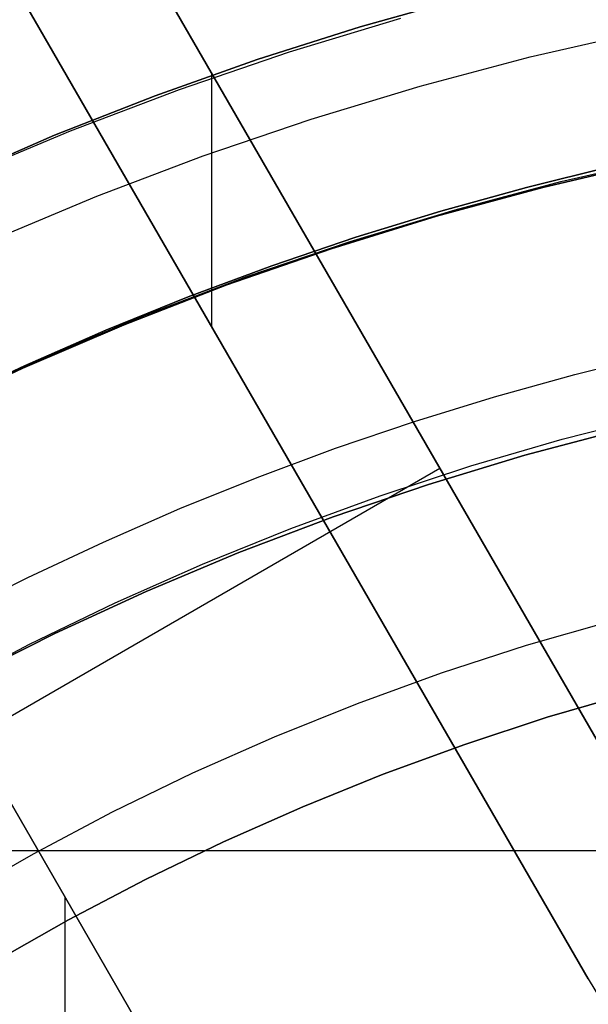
# Model space of a CAD drawing. Header units: millimetres. Extents: x -267 to 897, y -4167 to -3150.
# Tile 101 of 177: x 293 to 302, y -3481 to -3466. Entities that reach past the tile are written whole.
import ezdxf

# ---------------------------------------------------------------- set-up
doc = ezdxf.new("R2010")
doc.units = ezdxf.units.MM
doc.layers.add('1', color=7, linetype='Continuous')
doc.layers.add('Predeterminada', color=7, linetype='Continuous')
doc.layers.add('BLANCO METALICO', color=7, linetype='Continuous', true_color=0xededed)

msp = doc.modelspace()

# ---------------------------------------------------------------- linework, layer by layer
at = {"layer": '1', "color": 250, "true_color": 0x111111}
for p, q in [((298.528, -3465.9, 81.1), (300.169, -3465.438, 81.1)), ((300.169, -3465.438, 81.1), (298.528, -3465.9, 81.1)), ((297.414, -3466.296, 81.1), (299.17, -3465.765, 81.1)), ((296.903, -3466.417, 81.1), (298.528, -3465.9, 81.1)), ((298.528, -3465.9, 81.1), (296.903, -3466.417, 81.1)), ((295.296, -3466.987, 81.1), (296.903, -3466.417, 81.1)), ((296.903, -3466.417, 81.1), (295.296, -3466.987, 81.1)), ((295.677, -3466.887, 81.1), (297.414, -3466.296, 81.1)), ((293.709, -3467.611, 81.1), (295.296, -3466.987, 81.1)), ((295.296, -3466.987, 81.1), (293.709, -3467.611, 81.1)), ((293.961, -3467.538, 81.1), (295.677, -3466.887, 81.1)), ((292.144, -3468.287, 81.1), (293.709, -3467.611, 81.1)), ((293.709, -3467.611, 81.1), (292.144, -3468.287, 81.1)), ((292.269, -3468.247, 81.1), (293.961, -3467.538, 81.1)), ((301.695, -3468.342, 95.162), (303.378, -3467.958, 95.162)), ((301.15, -3468.432, 106.085), (302.511, -3468.096, 106.085)), ((302.511, -3468.096, 84.238), (301.15, -3468.432, 84.238)), ((301.15, -3468.432, 106.085), (302.511, -3468.096, 106.085)), ((302.511, -3468.096, 84.238), (301.15, -3468.432, 84.238)), ((299.799, -3468.807, 106.085), (301.15, -3468.432, 106.085)), ((301.15, -3468.432, 84.238), (299.799, -3468.807, 84.238)), ((299.799, -3468.807, 106.085), (301.15, -3468.432, 106.085)), ((301.15, -3468.432, 84.238), (299.799, -3468.807, 84.238)), ((300.026, -3468.784, 95.162), (301.695, -3468.342, 95.162)), ((298.373, -3469.284, 95.162), (300.026, -3468.784, 95.162)), ((298.46, -3469.22, 106.085), (299.799, -3468.807, 106.085)), ((299.799, -3468.807, 84.238), (298.46, -3469.22, 84.238)), ((298.46, -3469.22, 106.085), (299.799, -3468.807, 106.085)), ((299.799, -3468.807, 84.238), (298.46, -3469.22, 84.238)), ((296.739, -3469.84, 95.162), (298.373, -3469.284, 95.162)), ((297.133, -3469.671, 106.085), (298.46, -3469.22, 106.085)), ((298.46, -3469.22, 84.238), (297.133, -3469.671, 84.238)), ((297.133, -3469.671, 106.085), (298.46, -3469.22, 106.085)), ((298.46, -3469.22, 84.238), (297.133, -3469.671, 84.238)), ((295.818, -3470.159, 106.085), (297.133, -3469.671, 106.085)), ((297.133, -3469.671, 84.238), (295.818, -3470.159, 84.238)), ((295.818, -3470.159, 106.085), (297.133, -3469.671, 106.085)), ((297.133, -3469.671, 84.238), (295.818, -3470.159, 84.238)), ((295.124, -3470.452, 95.162), (296.739, -3469.84, 95.162)), ((294.518, -3470.684, 106.085), (295.818, -3470.159, 106.085)), ((295.818, -3470.159, 84.238), (294.518, -3470.684, 84.238)), ((294.518, -3470.684, 106.085), (295.818, -3470.159, 106.085)), ((295.818, -3470.159, 84.238), (294.518, -3470.684, 84.238)), ((293.532, -3471.12, 95.162), (295.124, -3470.452, 95.162)), ((293.233, -3471.245, 106.085), (294.518, -3470.684, 106.085)), ((294.518, -3470.684, 84.238), (293.233, -3471.245, 84.238)), ((293.233, -3471.245, 106.085), (294.518, -3470.684, 106.085)), ((294.518, -3470.684, 84.238), (293.233, -3471.245, 84.238)), ((301.912, -3471.384, 109.131), (303.19, -3471.069, 109.131)), ((301.912, -3471.384, 109.131), (303.19, -3471.069, 109.131)), ((291.964, -3471.842, 95.162), (293.532, -3471.12, 95.162)), ((291.964, -3471.842, 106.085), (293.233, -3471.245, 106.085)), ((293.233, -3471.245, 84.238), (291.964, -3471.842, 84.238)), ((291.964, -3471.842, 106.085), (293.233, -3471.245, 106.085)), ((293.233, -3471.245, 84.238), (291.964, -3471.842, 84.238)), ((300.644, -3471.736, 109.131), (301.912, -3471.384, 109.131)), ((300.644, -3471.736, 109.131), (301.912, -3471.384, 109.131)), ((299.386, -3472.124, 109.131), (300.644, -3471.736, 109.131)), ((299.386, -3472.124, 109.131), (300.644, -3471.736, 109.131)), ((298.139, -3472.548, 109.131), (299.386, -3472.124, 109.131)), ((298.139, -3472.548, 109.131), (299.386, -3472.124, 109.131)), ((301.715, -3472.406, 115.668), (303.173, -3472.035, 115.668)), ((301.715, -3472.406, 115.668), (303.173, -3472.035, 115.668)), ((302.659, -3472.252, 109.131), (301.124, -3472.658, 109.131)), ((301.124, -3472.658, 112.4), (302.659, -3472.252, 112.4)), ((302.659, -3472.252, 109.131), (301.124, -3472.658, 109.131)), ((300.272, -3472.826, 115.668), (301.715, -3472.406, 115.668)), ((300.272, -3472.826, 115.668), (301.715, -3472.406, 115.668)), ((296.905, -3473.006, 109.131), (298.139, -3472.548, 109.131)), ((296.905, -3473.006, 109.131), (298.139, -3472.548, 109.131)), ((301.124, -3472.658, 109.131), (299.604, -3473.117, 109.131)), ((299.604, -3473.117, 112.4), (301.124, -3472.658, 112.4)), ((301.124, -3472.658, 109.131), (299.604, -3473.117, 109.131)), ((298.845, -3473.295, 115.668), (300.272, -3472.826, 115.668)), ((298.845, -3473.295, 115.668), (300.272, -3472.826, 115.668)), ((295.684, -3473.499, 109.131), (296.905, -3473.006, 109.131)), ((295.684, -3473.499, 109.131), (296.905, -3473.006, 109.131)), ((299.604, -3473.117, 109.131), (298.101, -3473.629, 109.131)), ((298.101, -3473.629, 112.4), (299.604, -3473.117, 112.4)), ((299.604, -3473.117, 109.131), (298.101, -3473.629, 109.131)), ((297.433, -3473.812, 115.668), (298.845, -3473.295, 115.668)), ((297.433, -3473.812, 115.668), (298.845, -3473.295, 115.668)), ((294.478, -3474.026, 109.131), (295.684, -3473.499, 109.131)), ((294.478, -3474.026, 109.131), (295.684, -3473.499, 109.131)), ((298.101, -3473.629, 109.131), (296.617, -3474.192, 109.131)), ((296.617, -3474.192, 112.4), (298.101, -3473.629, 112.4)), ((298.101, -3473.629, 109.131), (296.617, -3474.192, 109.131)), ((296.04, -3474.376, 115.668), (297.433, -3473.812, 115.668)), ((296.04, -3474.376, 115.668), (297.433, -3473.812, 115.668)), ((293.286, -3474.586, 109.131), (294.478, -3474.026, 109.131)), ((293.286, -3474.586, 109.131), (294.478, -3474.026, 109.131)), ((296.617, -3474.192, 109.131), (295.153, -3474.805, 109.131)), ((295.153, -3474.805, 112.4), (296.617, -3474.192, 112.4)), ((296.617, -3474.192, 109.131), (295.153, -3474.805, 109.131)), ((294.666, -3474.985, 115.668), (296.04, -3474.376, 115.668)), ((294.666, -3474.985, 115.668), (296.04, -3474.376, 115.668)), ((292.109, -3475.179, 109.131), (293.286, -3474.586, 109.131)), ((292.109, -3475.179, 109.131), (293.286, -3474.586, 109.131)), ((295.153, -3474.805, 109.131), (293.711, -3475.469, 109.131)), ((293.711, -3475.469, 112.4), (295.153, -3474.805, 112.4)), ((295.153, -3474.805, 109.131), (293.711, -3475.469, 109.131)), ((293.312, -3475.639, 115.668), (294.666, -3474.985, 115.668)), ((293.312, -3475.639, 115.668), (294.666, -3474.985, 115.668)), ((301.153, -3475.655, 118.631), (302.508, -3475.267, 118.631)), ((301.153, -3475.655, 118.631), (302.508, -3475.267, 118.631)), ((293.711, -3475.469, 109.131), (292.293, -3476.183, 109.131)), ((292.293, -3476.183, 112.4), (293.711, -3475.469, 112.4)), ((293.711, -3475.469, 109.131), (292.293, -3476.183, 109.131)), ((291.98, -3476.336, 115.668), (293.312, -3475.639, 115.668)), ((291.98, -3476.336, 115.668), (293.312, -3475.639, 115.668)), ((299.812, -3476.09, 118.631), (301.153, -3475.655, 118.631)), ((299.812, -3476.09, 118.631), (301.153, -3475.655, 118.631)), ((298.487, -3476.571, 118.631), (299.812, -3476.09, 118.631)), ((298.487, -3476.571, 118.631), (299.812, -3476.09, 118.631)), ((297.179, -3477.097, 118.631), (298.487, -3476.571, 118.631)), ((297.179, -3477.097, 118.631), (298.487, -3476.571, 118.631)), ((295.89, -3477.668, 118.631), (297.179, -3477.097, 118.631)), ((295.89, -3477.668, 118.631), (297.179, -3477.097, 118.631)), ((294.622, -3478.283, 118.631), (295.89, -3477.668, 118.631)), ((294.622, -3478.283, 118.631), (295.89, -3477.668, 118.631)), ((293.375, -3478.942, 118.631), (294.622, -3478.283, 118.631)), ((293.375, -3478.942, 118.631), (294.622, -3478.283, 118.631)), ((292.152, -3479.643, 118.631), (293.375, -3478.942, 118.631)), ((292.152, -3479.643, 118.631), (293.375, -3478.942, 118.631))]:
    msp.add_line(p, q, dxfattribs=at)
at = {"layer": '1', "color": 7, "true_color": 0xffffff}
for p, q in [((301.21, -3466.375, 2.46), (302.962, -3465.976, 2.46)), ((299.474, -3466.835, 2.46), (301.21, -3466.375, 2.46)), ((297.754, -3467.355, 2.46), (299.474, -3466.835, 2.46)), ((296.053, -3467.934, 2.46), (297.754, -3467.355, 2.46)), ((294.374, -3468.571, 2.46), (296.053, -3467.934, 2.46)), ((292.717, -3469.265, 2.46), (294.374, -3468.571, 2.46)), ((301.477, -3476.791, 0.629), (302.79, -3476.408, 0.629)), ((302.79, -3476.408, 0.629), (301.477, -3476.791, 0.629)), ((300.178, -3477.218, 0.629), (301.477, -3476.791, 0.629)), ((301.477, -3476.791, 0.629), (300.178, -3477.218, 0.629)), ((298.893, -3477.688, 0.629), (300.178, -3477.218, 0.629)), ((300.178, -3477.218, 0.629), (298.893, -3477.688, 0.629)), ((297.625, -3478.201, 0.629), (298.893, -3477.688, 0.629)), ((298.893, -3477.688, 0.629), (297.625, -3478.201, 0.629)), ((296.375, -3478.755, 0.629), (297.625, -3478.201, 0.629)), ((297.625, -3478.201, 0.629), (296.375, -3478.755, 0.629)), ((295.143, -3479.35, 0.629), (296.375, -3478.755, 0.629)), ((296.375, -3478.755, 0.629), (295.143, -3479.35, 0.629)), ((293.93, -3479.985, 0.629), (295.143, -3479.35, 0.629)), ((295.143, -3479.35, 0.629), (293.93, -3479.985, 0.629)), ((292.739, -3480.659, 0.629), (293.93, -3479.985, 0.629)), ((293.93, -3479.985, 0.629), (292.739, -3480.659, 0.629))]:
    msp.add_line(p, q, dxfattribs=at)
at = {"layer": '1', "color": 29, "true_color": 0x4d342b}
for p, q in [((303.099, -3468.037, 90.562), (301.407, -3468.433, 90.562)), ((303.099, -3468.037, 90.562), (301.407, -3468.433, 90.562)), ((301.407, -3468.433, 96.062), (303.099, -3468.037, 96.062)), ((301.407, -3468.433, 93.312), (303.099, -3468.037, 93.312)), ((303.099, -3468.037, 96.062), (301.407, -3468.433, 96.062)), ((303.099, -3468.037, 54.462), (301.407, -3468.433, 54.462)), ((303.099, -3468.037, 54.462), (301.407, -3468.433, 54.462)), ((301.407, -3468.433, 62.462), (303.099, -3468.037, 62.462)), ((301.407, -3468.433, 58.462), (303.099, -3468.037, 58.462)), ((303.099, -3468.037, 62.462), (301.407, -3468.433, 62.462)), ((301.407, -3468.433, 90.562), (299.73, -3468.888, 90.562)), ((301.407, -3468.433, 90.562), (299.73, -3468.888, 90.562)), ((299.73, -3468.888, 96.062), (301.407, -3468.433, 96.062)), ((299.73, -3468.888, 93.312), (301.407, -3468.433, 93.312)), ((301.407, -3468.433, 96.062), (299.73, -3468.888, 96.062)), ((301.407, -3468.433, 54.462), (299.73, -3468.888, 54.462)), ((301.407, -3468.433, 54.462), (299.73, -3468.888, 54.462)), ((299.73, -3468.888, 62.462), (301.407, -3468.433, 62.462)), ((299.73, -3468.888, 58.462), (301.407, -3468.433, 58.462)), ((301.407, -3468.433, 62.462), (299.73, -3468.888, 62.462)), ((299.73, -3468.888, 90.562), (298.07, -3469.402, 90.562)), ((299.73, -3468.888, 90.562), (298.07, -3469.402, 90.562)), ((298.07, -3469.402, 96.062), (299.73, -3468.888, 96.062)), ((298.07, -3469.402, 93.312), (299.73, -3468.888, 93.312)), ((299.73, -3468.888, 96.062), (298.07, -3469.402, 96.062)), ((299.73, -3468.888, 54.462), (298.07, -3469.402, 54.462)), ((299.73, -3468.888, 54.462), (298.07, -3469.402, 54.462)), ((298.07, -3469.402, 62.462), (299.73, -3468.888, 62.462)), ((298.07, -3469.402, 58.462), (299.73, -3468.888, 58.462)), ((299.73, -3468.888, 62.462), (298.07, -3469.402, 62.462)), ((298.07, -3469.402, 90.562), (296.428, -3469.972, 90.562)), ((298.07, -3469.402, 90.562), (296.428, -3469.972, 90.562)), ((296.428, -3469.972, 96.062), (298.07, -3469.402, 96.062)), ((296.428, -3469.972, 93.312), (298.07, -3469.402, 93.312)), ((298.07, -3469.402, 96.062), (296.428, -3469.972, 96.062)), ((298.07, -3469.402, 54.462), (296.428, -3469.972, 54.462)), ((298.07, -3469.402, 54.462), (296.428, -3469.972, 54.462)), ((296.428, -3469.972, 62.462), (298.07, -3469.402, 62.462)), ((296.428, -3469.972, 58.462), (298.07, -3469.402, 58.462)), ((298.07, -3469.402, 62.462), (296.428, -3469.972, 62.462)), ((296.428, -3469.972, 90.562), (294.808, -3470.6, 90.562)), ((296.428, -3469.972, 90.562), (294.808, -3470.6, 90.562)), ((294.808, -3470.6, 96.062), (296.428, -3469.972, 96.062)), ((294.808, -3470.6, 93.312), (296.428, -3469.972, 93.312)), ((296.428, -3469.972, 96.062), (294.808, -3470.6, 96.062)), ((296.428, -3469.972, 54.462), (294.808, -3470.6, 54.462)), ((296.428, -3469.972, 54.462), (294.808, -3470.6, 54.462)), ((294.808, -3470.6, 62.462), (296.428, -3469.972, 62.462)), ((294.808, -3470.6, 58.462), (296.428, -3469.972, 58.462)), ((296.428, -3469.972, 62.462), (294.808, -3470.6, 62.462)), ((294.808, -3470.6, 90.562), (293.21, -3471.283, 90.562)), ((294.808, -3470.6, 90.562), (293.21, -3471.283, 90.562)), ((293.21, -3471.283, 96.062), (294.808, -3470.6, 96.062)), ((293.21, -3471.283, 93.312), (294.808, -3470.6, 93.312)), ((294.808, -3470.6, 96.062), (293.21, -3471.283, 96.062)), ((294.808, -3470.6, 54.462), (293.21, -3471.283, 54.462)), ((294.808, -3470.6, 54.462), (293.21, -3471.283, 54.462)), ((293.21, -3471.283, 62.462), (294.808, -3470.6, 62.462)), ((293.21, -3471.283, 58.462), (294.808, -3470.6, 58.462)), ((294.808, -3470.6, 62.462), (293.21, -3471.283, 62.462)), ((293.21, -3471.283, 90.562), (291.637, -3472.021, 90.562)), ((293.21, -3471.283, 90.562), (291.637, -3472.021, 90.562)), ((291.637, -3472.021, 96.062), (293.21, -3471.283, 96.062)), ((291.637, -3472.021, 93.312), (293.21, -3471.283, 93.312)), ((293.21, -3471.283, 96.062), (291.637, -3472.021, 96.062)), ((293.21, -3471.283, 54.462), (291.637, -3472.021, 54.462)), ((293.21, -3471.283, 54.462), (291.637, -3472.021, 54.462)), ((291.637, -3472.021, 62.462), (293.21, -3471.283, 62.462)), ((291.637, -3472.021, 58.462), (293.21, -3471.283, 58.462)), ((293.21, -3471.283, 62.462), (291.637, -3472.021, 62.462))]:
    msp.add_line(p, q, dxfattribs=at)
at = {"layer": 'BLANCO METALICO'}
for p, q in [((303.858, -3479.918, 256.532), (281.324, -3440.888, 256.532)), ((303.858, -3479.918, 258.032), (281.324, -3440.888, 258.032)), ((303.858, -3479.918, 259.532), (286.901, -3450.547, 259.532)), ((286.901, -3450.547, 262.032), (303.858, -3479.918, 262.032)), ((303.858, -3479.918, 260.782), (286.901, -3450.547, 260.782)), ((285.168, -3451.547, 259.532), (302.126, -3480.918, 259.532)), ((302.126, -3480.918, 262.032), (285.168, -3451.547, 262.032)), ((285.168, -3451.547, 260.782), (302.126, -3480.918, 260.782)), ((293.647, -3466.233, 259.532), (293.647, -3466.233, 262.032)), ((296.191, -3470.639, 262.032), (296.191, -3466.639, 262.032)), ((291.373, -3475.294, 259.532), (298.98, -3488.47, 259.532)), ((298.979, -3488.471, 262.532), (291.373, -3475.295, 261.472)), ((298.98, -3488.47, 261.032), (291.374, -3475.295, 261.032)), ((303.267, -3478.895, 256.532), (280.173, -3478.895, 256.532)), ((293.877, -3485.628, 262.185), (293.877, -3479.634, 261.823)), ((302.126, -3480.918, 259.532), (302.126, -3480.918, 262.032)), ((302.126, -3480.918, 259.532), (302.334, -3481.265, 259.532)), ((302.126, -3480.918, 260.782), (302.334, -3481.265, 260.782))]:
    msp.add_line(p, q, dxfattribs=at)
at = {"layer": 'Predeterminada'}
msp.add_line((299.787, -3472.868, 262.032), (282.467, -3482.868, 262.032), dxfattribs=at)

doc.saveas('drawing.dxf')
